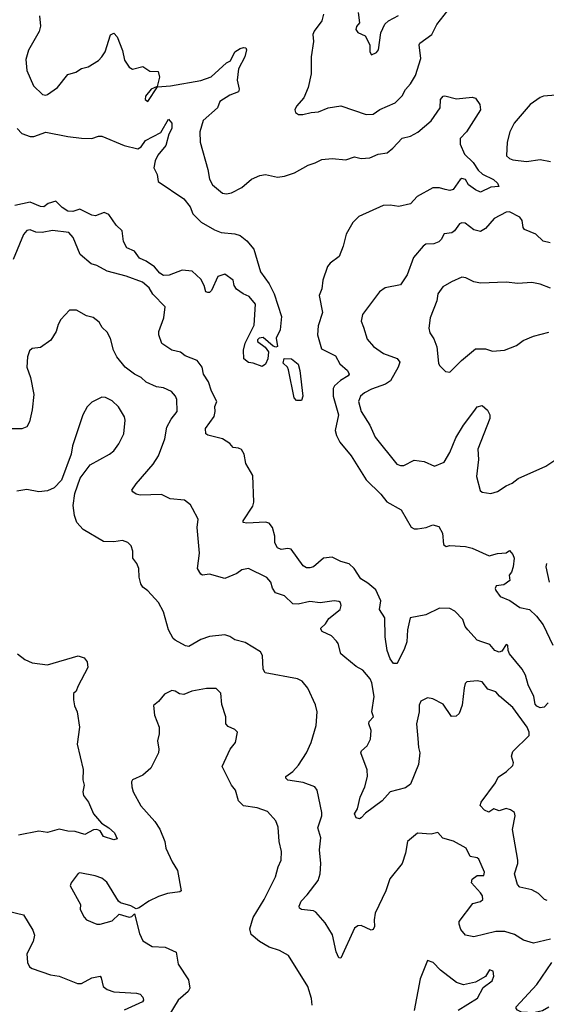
# Model space of a CAD drawing. Extents: x 1892934 to 2008621, y 567149 to 683290.
# Tile 92 of 256: x 1925353 to 1928441, y 618860 to 624633. Entities that reach past the tile are written whole.
import ezdxf

# ---------------------------------------------------------------- set-up
doc = ezdxf.new("R2010")
doc.units = 0

msp = doc.modelspace()

# ---------------------------------------------------------------- linework, layer by layer
at = {"layer": '0CON20XD'}
for points in [[(1927133.8, 624665), (1927124.6, 624625), (1927079.2, 624565), (1927071.4, 624545), (1927076.2, 624505), (1927062, 624415), (1927062, 624315), (1927044.2, 624235.8), (1927018.8, 624175), (1926976.2, 624125), (1926966.7, 624105), (1926969.3, 624089.3), (1926987, 624077), (1927013.6, 624076.4), (1927061.2, 624088.8), (1927105, 624091.9), (1927162.5, 624115), (1927235, 624127.1), (1927385, 624075.8), (1927425, 624077.8), (1927464.1, 624105.9), (1927554.3, 624145), (1927595, 624185.8), (1927615, 624224.2), (1927645, 624257.5), (1927673.8, 624306.2), (1927705.6, 624405.6), (1927694.6, 624485), (1927698.8, 624495), (1927769.2, 624545), (1927799.6, 624605), (1927885, 624713.3)], [(1925469.5, 624655), (1925474.3, 624595), (1925467.4, 624562.6), (1925405, 624453.8), (1925388.8, 624398.8), (1925394.3, 624335), (1925434.5, 624244.5), (1925486.7, 624195), (1925505, 624189.2), (1925515, 624193.1), (1925575.2, 624234.8), (1925635, 624311.2), (1925682.5, 624325), (1925715, 624346), (1925755, 624356.7), (1925815, 624392.5), (1925835.3, 624414.7), (1925854.1, 624445), (1925885, 624543.3), (1925905, 624553.3), (1925925, 624532.5), (1925955, 624451.2), (1925967.3, 624395), (1925993.8, 624353.8), (1926015, 624343.1), (1926075, 624358.1), (1926115, 624331.4), (1926165, 624328.8), (1926171.9, 624295), (1926158.3, 624241.7), (1926123.3, 624225), (1926090, 624185), (1926087.5, 624165), (1926105, 624153.3), (1926161.7, 624238.3), (1926236.1, 624243.9), (1926415, 624275.6), (1926475, 624296.9), (1926565, 624378.8), (1926588, 624392), (1926615, 624444), (1926645, 624463.8), (1926665, 624468.8), (1926678.3, 624468.3), (1926683.3, 624455), (1926673.1, 624415), (1926635.7, 624345), (1926627.3, 624277.3), (1926640, 624225), (1926635, 624210), (1926585, 624190), (1926527, 624153), (1926513.3, 624115), (1926428.3, 624041.7), (1926409.5, 623975), (1926410.6, 623915), (1926455.8, 623755), (1926465, 623697.5), (1926483.8, 623665), (1926542.5, 623615), (1926565, 623610.8), (1926595, 623617.5), (1926655, 623648.6), (1926711.9, 623698.1), (1926760.6, 623719.4), (1926795, 623724.4), (1926865, 623710), (1926905, 623715.8), (1926965, 623734.4), (1927045, 623780.6), (1927085, 623793.1), (1927123.9, 623813.9), (1927185, 623818), (1927265, 623810.8), (1927315, 623828.1), (1927355, 623818.9), (1927405, 623822.7), (1927455, 623844.6), (1927507.3, 623852.7), (1927539.8, 623880.2), (1927595, 623937.1), (1927645, 623950.6), (1927686.7, 623973.3), (1927765, 624039.2), (1927818, 624115), (1927820.8, 624165), (1927835, 624183.8), (1927845, 624186), (1927915, 624168.6), (1928005, 624178.2), (1928025, 624172.1), (1928051.3, 624135), (1928054.6, 624105), (1927973.3, 623975), (1927935, 623935.8), (1927935, 623902.5), (1927960.5, 623845), (1928010.9, 623795), (1928040.4, 623750.4), (1928067.5, 623727.5), (1928131.2, 623695), (1928153.8, 623675), (1928162.5, 623655), (1928115, 623651.2), (1928055, 623620.8), (1928025, 623634.2), (1927985.4, 623665), (1927966.3, 623696.3), (1927945, 623700.6), (1927934.7, 623695.3), (1927893.6, 623636.4), (1927875, 623631.3), (1927847.4, 623637.4), (1927815, 623646.8), (1927775, 623646.2), (1927683.8, 623596.2), (1927645, 623552.2), (1927575, 623536.7), (1927525, 623544.4), (1927485, 623542.5), (1927341.2, 623478.8), (1927305.9, 623444.1), (1927266.2, 623375), (1927250, 623305), (1927226.7, 623245), (1927174.2, 623205.8), (1927156.7, 623185), (1927130, 623105), (1927123.8, 623055), (1927108, 623015), (1927128.1, 622915), (1927103.2, 622836.8), (1927098.1, 622785), (1927122.7, 622702.7), (1927205, 622661.9), (1927230.6, 622615), (1927275.8, 622575), (1927284.3, 622555), (1927279.2, 622545), (1927232.9, 622517.1), (1927198.2, 622485), (1927190, 622470), (1927190, 622425), (1927221.3, 622315), (1927203.3, 622223.3), (1927209.5, 622195), (1927230, 622155), (1927296.9, 622075), (1927384.4, 621935), (1927469.8, 621849.8), (1927505, 621805.4), (1927589.1, 621759.1), (1927647.3, 621657.3), (1927665, 621648), (1927685, 621648), (1927735.6, 621654.4), (1927775, 621670), (1927810.7, 621660.7), (1927831.2, 621621.2), (1927837.5, 621555), (1927853.6, 621543.6), (1927875, 621550), (1927967, 621543), (1928005, 621533.8), (1928105, 621489.2), (1928155, 621503.3), (1928205, 621507.5), (1928225, 621520), (1928245, 621497.5), (1928252, 621475), (1928245.6, 621425), (1928236.8, 621393.2), (1928222.9, 621375), (1928227.5, 621345), (1928191.5, 621318.5), (1928147.5, 621312.5), (1928141.4, 621298.6), (1928144.5, 621285.5), (1928170.2, 621250.2), (1928227.8, 621227.8), (1928285, 621186.5), (1928343.1, 621175), (1928384, 621135), (1928421.4, 621085), (1928479.1, 620965)], [(1927337.5, 624675), (1927345.8, 624615), (1927328, 624592), (1927323.5, 624575), (1927335, 624557.3), (1927378.3, 624538.3), (1927406.2, 624485), (1927406.7, 624445), (1927415, 624427.5), (1927445, 624440), (1927456.2, 624455), (1927470, 624555), (1927494.4, 624605.6), (1927515, 624625.7), (1927573.7, 624656.3)], [(1928545, 624193.8), (1928425, 624183.8), (1928405, 624176.2), (1928346.7, 624135), (1928252.5, 624025), (1928227.1, 623975), (1928211.2, 623915), (1928207.8, 623835), (1928225, 623818.5), (1928245, 623810.5), (1928325, 623800.4), (1928405, 623812.5), (1928465, 623801.2)], [(1925337.5, 623995), (1925365.8, 623965.8), (1925415, 623948.6), (1925435, 623947.1), (1925505, 623973.1), (1925635, 623947.1), (1925715, 623938.1), (1925775, 623935.6), (1925815, 623949.4), (1925835, 623949.4), (1925965, 623894.4), (1926045, 623875.7), (1926065, 623887.5), (1926090, 623925), (1926179.7, 623970.3), (1926225, 624050), (1926244, 624025), (1926244.2, 623995), (1926227.8, 623962.2), (1926209.3, 623895), (1926162.3, 623837.7), (1926146.7, 623805), (1926140, 623765), (1926159.2, 623725), (1926164.5, 623684.5), (1926315, 623582.2), (1926352, 623535), (1926368.4, 623495), (1926417.3, 623445), (1926495, 623400), (1926533.8, 623385), (1926615, 623376.9), (1926645, 623367.3), (1926685, 623335.3), (1926725, 623286.9), (1926764.7, 623155), (1926815, 623083.6), (1926845, 623024.6), (1926887.1, 622892.9), (1926880.6, 622815), (1926856.8, 622765), (1926865, 622717.5), (1926855, 622713.3), (1926839.3, 622719.3), (1926779.5, 622769.5), (1926757.5, 622765), (1926747.5, 622755), (1926747.5, 622745), (1926791.7, 622711.7), (1926812.5, 622685), (1926807.5, 622645), (1926795, 622612.5), (1926775, 622600), (1926721.7, 622618.3), (1926695, 622622.5), (1926667.5, 622645), (1926666, 622695), (1926675, 622736.7), (1926727.9, 622842.1), (1926735.4, 622965), (1926698.8, 623008.8), (1926662.5, 623025), (1926623.1, 623053.1), (1926610, 623075), (1926603.8, 623105), (1926555, 623140), (1926515, 623127.5), (1926477.5, 623045), (1926465, 623032.5), (1926455, 623032.5), (1926445, 623037.5), (1926434.3, 623075), (1926415, 623111.2), (1926365, 623158.4), (1926305, 623164.6), (1926228.9, 623135), (1926195, 623133.3), (1926175, 623146), (1926143, 623183), (1926095, 623216.3), (1926054.6, 623234.6), (1926025, 623274.7), (1925980, 623295), (1925961.7, 623331.7), (1925953.1, 623395), (1925918.2, 623428.2), (1925875, 623491.2), (1925847.3, 623502.7), (1925796.7, 623483.3), (1925776.5, 623486.5), (1925705, 623522.4), (1925665, 623508.9), (1925635, 623510.9), (1925601.5, 623531.5), (1925565, 623568.5), (1925519.2, 623555), (1925493.7, 623536.3), (1925475, 623537.7), (1925415, 623562.8), (1925325, 623543.9)], [(1928462.9, 623325), (1928422.5, 623335), (1928379.2, 623375), (1928313, 623403), (1928304.2, 623415), (1928298.5, 623455), (1928285.5, 623475), (1928225, 623505.4), (1928205, 623504.4), (1928135, 623467.1), (1928085, 623408.1), (1928055, 623391.5), (1928015, 623400.5), (1927965, 623440), (1927945, 623442), (1927931.2, 623435), (1927903.3, 623395), (1927887, 623383), (1927842.4, 623377.6), (1927825, 623344), (1927809.7, 623330.3), (1927781.7, 623318.3), (1927735, 623315.6), (1927718.8, 623305), (1927662.4, 623237.6), (1927624.2, 623135.8), (1927585, 623077.5), (1927495, 623060.8), (1927462, 623038), (1927362.9, 622905), (1927355.7, 622865), (1927369.2, 622829.2), (1927390.2, 622760.2), (1927426.5, 622716.5), (1927485.4, 622675.4), (1927565.4, 622645.4), (1927581.9, 622625), (1927572.9, 622595), (1927527.5, 622515), (1927497.5, 622495), (1927415, 622467.1), (1927374.2, 622445.8), (1927351.5, 622425), (1927340, 622395), (1927354.6, 622335), (1927405.4, 622255.4), (1927437.8, 622185), (1927565, 622026.2), (1927585, 622018), (1927605, 622019.2), (1927665, 622050.8), (1927725, 622042.9), (1927785, 622015.8), (1927841.9, 622038.1), (1927875, 622096), (1927909.4, 622180.6), (1927954.8, 622255.2), (1928015, 622335.8), (1928035, 622362), (1928065, 622370), (1928095, 622343.3), (1928110, 622315), (1928108.6, 622295), (1928038.9, 622115), (1928042.5, 622055), (1928031.5, 621955), (1928052.5, 621872.5), (1928065, 621862.9), (1928115, 621854.3), (1928155, 621865.6), (1928205, 621900), (1928240.8, 621915), (1928275, 621942.9), (1928438, 622015), (1928496, 622055)], [(1928451.7, 620628.3), (1928428.3, 620601.7), (1928405, 620597.5), (1928385, 620607.5), (1928375, 620620), (1928366.7, 620665), (1928335, 620732.5), (1928319.1, 620789.1), (1928298.6, 620825), (1928224.4, 620915), (1928216.5, 620935), (1928215, 620966), (1928205, 620969.2), (1928180.2, 620929.8), (1928165, 620924), (1928139.1, 620935), (1928109.6, 620969.6), (1928062.5, 620985), (1928035, 620995.4), (1927980, 621055), (1927965.5, 621075), (1927950.6, 621115), (1927905, 621164.6), (1927875, 621181.2), (1927815, 621182.5), (1927735, 621142.6), (1927642.9, 621125), (1927626.9, 621055), (1927622.5, 620985), (1927609.4, 620945), (1927570.8, 620865), (1927565, 620858), (1927545, 620858), (1927525, 620886.2), (1927508.2, 620935), (1927496.5, 621015), (1927494.6, 621125), (1927462.7, 621175), (1927469.8, 621225), (1927440.4, 621290.4), (1927395, 621329.2), (1927353.8, 621353.8), (1927314.6, 621415), (1927285, 621441.5), (1927235, 621455.4), (1927185, 621480.6), (1927135, 621476.1), (1927075, 621425.6), (1927055, 621418.1), (1927035, 621418.9), (1927015, 621431.1), (1926945, 621527.5), (1926925, 621532.2), (1926885, 621525.8), (1926865, 621536), (1926849.1, 621565), (1926848.9, 621605), (1926835.3, 621655.3), (1926815, 621681.4), (1926795, 621686.9), (1926685, 621680), (1926663.8, 621683.8), (1926663.8, 621695), (1926719.1, 621780.9), (1926726.6, 621803.4), (1926720.6, 621960.6), (1926679.7, 622029.7), (1926668, 622085), (1926652.7, 622112.7), (1926635, 622121.2), (1926605, 622123.8), (1926585, 622148), (1926542.5, 622175), (1926455.9, 622195.9), (1926443.8, 622205), (1926442.9, 622235), (1926492.9, 622307.1), (1926498.9, 622335), (1926496.1, 622365), (1926509.4, 622395), (1926477.5, 622455), (1926459.2, 622509.2), (1926431.2, 622555), (1926423.3, 622595), (1926393.3, 622635), (1926322.8, 622662.8), (1926295, 622682.9), (1926245.5, 622695.5), (1926186, 622735), (1926169.4, 622785), (1926168.6, 622805), (1926198.1, 622885), (1926205, 622950), (1926134.3, 623024.3), (1926111.2, 623061.2), (1926073.1, 623093.1), (1925978, 623128), (1925865, 623158.8), (1925805, 623192.3), (1925771.9, 623201.9), (1925707.5, 623255), (1925666.4, 623356.4), (1925641.2, 623385), (1925545, 623396.2), (1925485, 623384.3), (1925447.3, 623387.3), (1925415, 623400), (1925395, 623396), (1925375, 623372.5), (1925315, 623226.7)], [(1928465, 623058.6), (1928405, 623081.9), (1928355, 623091.4), (1928274.4, 623085.6), (1928205, 623093.3), (1928055, 623088.1), (1928015.6, 623095.6), (1927968.7, 623118.7), (1927945, 623122.5), (1927883.9, 623096.1), (1927834, 623066), (1927804.6, 623025.4), (1927798.5, 622985), (1927760, 622885), (1927752.5, 622825), (1927757, 622797), (1927781.3, 622761.3), (1927799.2, 622715), (1927808.3, 622618.3), (1927814.2, 622604.2), (1927849.5, 622569.5), (1927875, 622566.7), (1927943.8, 622635), (1928025, 622702), (1928085, 622702.5), (1928125, 622689.2), (1928195, 622695.6), (1928266.8, 622723.2), (1928305, 622751.4), (1928365, 622777.1), (1928455, 622800.8)], [(1928053.3, 620025), (1928058.8, 620045), (1928142.5, 620157.5), (1928157.6, 620192.4), (1928207.1, 620225), (1928245, 620260), (1928248.5, 620275), (1928236.7, 620315), (1928245, 620342), (1928339.4, 620435), (1928340.9, 620455), (1928328.6, 620485), (1928245, 620599.1), (1928166, 620666), (1928145, 620691.4), (1928097.2, 620707.2), (1928065, 620750), (1928035, 620755.8), (1927975, 620750), (1927965, 620740), (1927958.8, 620715), (1927947.3, 620612.7), (1927930, 620565), (1927911.7, 620548.3), (1927885, 620547.5), (1927835, 620620), (1927775, 620651.2), (1927745, 620656.2), (1927705, 620636.2), (1927695.7, 620614.3), (1927695.6, 620575), (1927679.4, 620505), (1927687.9, 620417.9), (1927691.1, 620365), (1927699.4, 620335), (1927691.9, 620265), (1927645, 620150), (1927615, 620128.8), (1927524.5, 620105.5), (1927477.3, 620052.7), (1927379.7, 619980.3), (1927355, 619952.5), (1927345, 619947.5), (1927325, 619952.5), (1927316.7, 619976.7), (1927333.3, 620006.7), (1927348.6, 620075), (1927375.7, 620135), (1927393.1, 620195), (1927390.8, 620235), (1927353.8, 620335), (1927356.7, 620345), (1927390.8, 620375), (1927409.4, 620415), (1927413.3, 620465), (1927400, 620505), (1927402.9, 620517.1), (1927426.5, 620545), (1927417.5, 620575), (1927431.5, 620665), (1927416.9, 620745), (1927407.2, 620767.2), (1927365, 620818), (1927325, 620840.8), (1927258.8, 620895), (1927235.8, 620915), (1927220, 620975), (1927209.5, 620989.5), (1927180.3, 621020.3), (1927125.9, 621045.9), (1927118.3, 621058.3), (1927118, 621065), (1927145, 621090), (1927165, 621121.1), (1927231.4, 621175), (1927237.5, 621197.5), (1927233.3, 621215), (1927225, 621221.2), (1927195.8, 621225.8), (1927115, 621214.5), (1927055, 621220.6), (1926985, 621205.6), (1926955, 621207.5), (1926905.6, 621255.6), (1926852.7, 621272.7), (1926835, 621300), (1926824.5, 621335), (1926802.1, 621362.1), (1926695, 621415.8), (1926655, 621407.1), (1926625, 621386.1), (1926555, 621357.3), (1926465, 621382.2), (1926425, 621376.7), (1926415, 621382.5), (1926395.8, 621415.8), (1926407.8, 621505), (1926394.2, 621655.8), (1926400, 621705), (1926366.2, 621766.2), (1926355, 621787.5), (1926320, 621815), (1926235, 621823.8), (1926185, 621848.6), (1926060, 621845), (1926035, 621850.8), (1926016.2, 621865), (1926011.2, 621875), (1926035, 621911.2), (1926135, 622025.8), (1926166.5, 622075), (1926203.1, 622175), (1926215, 622243.3), (1926240.3, 622289.7), (1926275.6, 622335), (1926274.4, 622405), (1926266.1, 622426.1), (1926242.7, 622452.7), (1926195, 622474.5), (1926155, 622480.9), (1926095, 622506.7), (1926065.3, 622535.3), (1926026, 622555), (1925971.9, 622595), (1925921.8, 622655), (1925903.5, 622695), (1925885, 622762.5), (1925865, 622800), (1925837, 622827), (1925818.3, 622858.3), (1925783.6, 622886.4), (1925745, 622896), (1925685, 622928.8), (1925645, 622930), (1925594.4, 622875.6), (1925578, 622845), (1925566.3, 622803.7), (1925536.1, 622753.9), (1925475, 622711.4), (1925425.9, 622704.1), (1925409.5, 622690.5), (1925397.5, 622655), (1925394.4, 622595), (1925416.9, 622535), (1925436.4, 622435), (1925426.7, 622345), (1925410, 622275), (1925395, 622246.2), (1925365.8, 622234.2), (1925305.9, 622234.1)], [(1927005, 622400), (1926975, 622400), (1926962.5, 622415), (1926928.8, 622578.8), (1926922.5, 622595), (1926898.3, 622618.3), (1926903.8, 622646.2), (1926947.5, 622645), (1926985, 622612.5), (1926995.8, 622575), (1927012.5, 622425), (1927005, 622400)], [(1926981.2, 620768.8), (1926792.9, 620802.9), (1926780.6, 620825), (1926775.8, 620905.8), (1926765, 620926.2), (1926675, 620980.6), (1926615, 620996.1), (1926585, 621015.5), (1926555, 621025.7), (1926465, 621016.9), (1926415, 620998.1), (1926345, 620958.2), (1926325, 620961.5), (1926264, 620995), (1926251.9, 621005), (1926225.7, 621055.7), (1926195, 621160), (1926165.8, 621215), (1926105, 621283.3), (1926075.6, 621305.6), (1926063.8, 621325), (1926054.1, 621364.1), (1926051.2, 621415), (1926038.8, 621445), (1926015.9, 621475.9), (1926015.9, 621515.9), (1926007.3, 621547.3), (1925987.3, 621567.3), (1925955, 621580), (1925905, 621570.8), (1925845, 621573.1), (1925724.5, 621644.5), (1925688.6, 621685), (1925674.4, 621725), (1925665.7, 621785), (1925675.8, 621854.2), (1925707.5, 621945), (1925765, 622022), (1925878.8, 622085), (1925904, 622105), (1925934, 622145), (1925964.2, 622205), (1925971.4, 622285), (1925967.1, 622305), (1925932.4, 622362.4), (1925895, 622398), (1925855, 622418), (1925835, 622418.8), (1925775, 622390), (1925747.9, 622362.1), (1925722.9, 622315), (1925662.5, 622135), (1925654, 622085), (1925597.7, 621932.3), (1925555, 621888.8), (1925515, 621870), (1925465, 621864), (1925395, 621878), (1925335, 621868)], [(1928442.2, 621445), (1928437.1, 621425), (1928457.8, 621335)], [(1925338.9, 620915), (1925382.2, 620882.2), (1925425, 620862.2), (1925515, 620850.8), (1925695, 620902), (1925730.5, 620890.5), (1925747.7, 620867.7), (1925752, 620835), (1925693.8, 620723.8), (1925683.3, 620696.7), (1925668.3, 620681.7), (1925668.8, 620645), (1925675, 620610), (1925690, 620575), (1925704.2, 620485), (1925690.6, 620385), (1925724.1, 620235.9), (1925722.5, 620175), (1925730, 620145), (1925723.1, 620105), (1925726.9, 620085), (1925756.4, 620045), (1925786, 619976), (1925832.4, 619922.4), (1925876, 619895), (1925908.8, 619865), (1925925, 619830), (1925905, 619823.8), (1925845, 619844.3), (1925825, 619876.7), (1925805.6, 619885.6), (1925785, 619881.9), (1925735, 619855.4), (1925677.6, 619872.4), (1925635, 619874.4), (1925585, 619886.9), (1925516.4, 619866.4), (1925465, 619875.8), (1925345, 619852)], [(1928465, 619242.5), (1928365, 619218.1), (1928306.3, 619236.3), (1928255, 619268.6), (1928197, 619287), (1928145, 619286.6), (1928015, 619255.4), (1927966.1, 619266.1), (1927939.3, 619299.3), (1927929.1, 619329.1), (1927930, 619345), (1928010, 619450), (1928055, 619462.9), (1928067.6, 619475), (1928066, 619495), (1928055, 619512.9), (1928002.7, 619572.7), (1928006.9, 619593.1), (1928035, 619615.7), (1928075, 619614.4), (1928077.5, 619635), (1928045, 619710), (1928035, 619718.2), (1927995, 619725.7), (1927970, 619775), (1927897.1, 619817.1), (1927833.4, 619833.4), (1927805, 619868), (1927765, 619856.4), (1927685, 619864), (1927626.2, 619815), (1927614.2, 619745), (1927595.8, 619685), (1927524, 619595), (1927500, 619525), (1927438, 619395), (1927431.2, 619355), (1927433.6, 619316.4), (1927425, 619297.5), (1927413.6, 619293.6), (1927355, 619321.2), (1927335, 619320), (1927315, 619306.2), (1927235, 619130), (1927225, 619132.5), (1927207.7, 619167.7), (1927187.9, 619267.9), (1927143, 619337), (1927089.7, 619399.7), (1927075, 619407.5), (1927006.1, 619416.1), (1926993.9, 619423.9), (1926991.2, 619435), (1927002.9, 619465), (1927038.4, 619501.6), (1927102.5, 619585), (1927114.2, 619625), (1927118.6, 619685), (1927110, 619765), (1927119.5, 619835), (1927101.4, 619895), (1927124, 619965), (1927124.2, 619985), (1927096.2, 620115), (1927083.9, 620133.9), (1927015, 620159.4), (1926925, 620174.2), (1926913.3, 620185), (1926913.3, 620195), (1926954.5, 620225.5), (1926987.4, 620262.6), (1927034.2, 620335), (1927062.5, 620395), (1927092, 620495), (1927097.5, 620575), (1927087.5, 620615), (1927043.2, 620713.2), (1927008.8, 620755), (1926981.2, 620768.8)], [(1927067.8, 618855), (1927063.7, 618893.7), (1927042.9, 618965), (1926928, 619145), (1926876, 619176), (1926815, 619194.5), (1926758.5, 619228.5), (1926709.4, 619269.4), (1926701.5, 619301.5), (1926721.3, 619368.7), (1926785.6, 619475), (1926852.6, 619607.4), (1926868.6, 619665), (1926886.9, 619705), (1926888.1, 619755), (1926874.5, 619815), (1926868.9, 619898.9), (1926854.3, 619935), (1926805, 619990), (1926745, 620012.2), (1926664.4, 620024.4), (1926635, 620052.5), (1926618, 620115), (1926594.4, 620145), (1926540, 620255), (1926586.2, 620355), (1926618.8, 620395), (1926629.4, 620455), (1926615, 620471.5), (1926575, 620488.5), (1926561.8, 620505), (1926560.6, 620545), (1926537.8, 620617.8), (1926531.4, 620685), (1926505, 620712.2), (1926448.8, 620711.2), (1926362.5, 620695), (1926315, 620675.8), (1926289.5, 620679.5), (1926265, 620696.2), (1926245, 620699.2), (1926201.9, 620678.1), (1926167.5, 620635), (1926137.5, 620612.5), (1926143.8, 620555), (1926170, 620485), (1926170, 620445), (1926160, 620405), (1926169.2, 620355), (1926165.8, 620335), (1926122.5, 620245), (1926075, 620203.8), (1926013.8, 620175), (1926008, 620165), (1926010, 620135), (1926018, 620105), (1926063.4, 620023.4), (1926145, 619930.8), (1926175, 619886.2), (1926202.9, 619815), (1926210, 619775), (1926245.8, 619695), (1926278.1, 619645), (1926300, 619525), (1926291.7, 619518.3), (1926220.3, 619509.7), (1926167.2, 619492.8), (1926110, 619465), (1926053.6, 619426.4), (1926035, 619420), (1926005, 619438), (1925944.2, 619454.2), (1925932, 619465), (1925863.3, 619575), (1925835, 619600), (1925795, 619613.3), (1925705, 619630), (1925695, 619626.7), (1925655, 619572.5), (1925648.8, 619555), (1925710, 619445), (1925707.5, 619415), (1925730, 619370), (1925745, 619356), (1925805, 619329.2), (1925825, 619330), (1925895, 619350), (1925935, 619388.8), (1925995, 619371.2), (1926010, 619375), (1926025, 619390), (1926056, 619275), (1926075, 619231.2), (1926129.5, 619199.5), (1926205, 619194.3), (1926270, 619165), (1926281.4, 619095), (1926343, 619003), (1926351.1, 618955), (1926340, 618935), (1926282.2, 618885), (1926227.5, 618795)], [(1928445, 619468.1), (1928430, 619475), (1928395, 619508.8), (1928355, 619530), (1928285, 619547.5), (1928272.3, 619562.3), (1928254.2, 619625), (1928274.3, 619685), (1928274.4, 619705), (1928242.9, 619885), (1928258.5, 619965), (1928253.8, 619983.8), (1928230.2, 620000.2), (1928205, 620007.6), (1928165, 619994.5), (1928133.8, 620006.2), (1928103, 619987), (1928077.7, 619997.7), (1928053.3, 620025)], [(1925284.6, 619405.4), (1925375, 619384.4), (1925430, 619295), (1925438.6, 619265), (1925431.7, 619228.3), (1925394.3, 619155), (1925398, 619105), (1925409.5, 619079.5), (1925425, 619068.8), (1925533.2, 619033.2), (1925585, 619025.6), (1925691.2, 618981.2), (1925715, 618982.5), (1925775, 619014.4), (1925824, 619024), (1925831.2, 619015), (1925842.9, 618965), (1925866.2, 618946.2), (1925905, 618932.9), (1926037.5, 618925), (1926058.3, 618918.3), (1926075, 618902.5), (1926078.8, 618885), (1926073.3, 618875), (1925965.6, 618825)], [(1927923.3, 618825), (1928036.7, 618895), (1928070.7, 618959.3), (1928123, 618997), (1928133.3, 619025), (1928130, 619055), (1928108.3, 619061.7), (1928085, 619022.5), (1928025, 618990), (1927955, 618974), (1927915, 618987.5), (1927820.7, 619060.7), (1927776.7, 619105), (1927745, 619116.7), (1927701.7, 619008.3), (1927666.6, 618823.4)], [(1928455, 618843.5), (1928417.6, 618822.4), (1928365, 618809.4), (1928295, 618814.2), (1928272.5, 618825), (1928263.8, 618835), (1928264, 618845), (1928385.6, 618975), (1928472.9, 619105)]]:
    msp.add_lwpolyline(points, dxfattribs=at)

doc.saveas('drawing.dxf')
